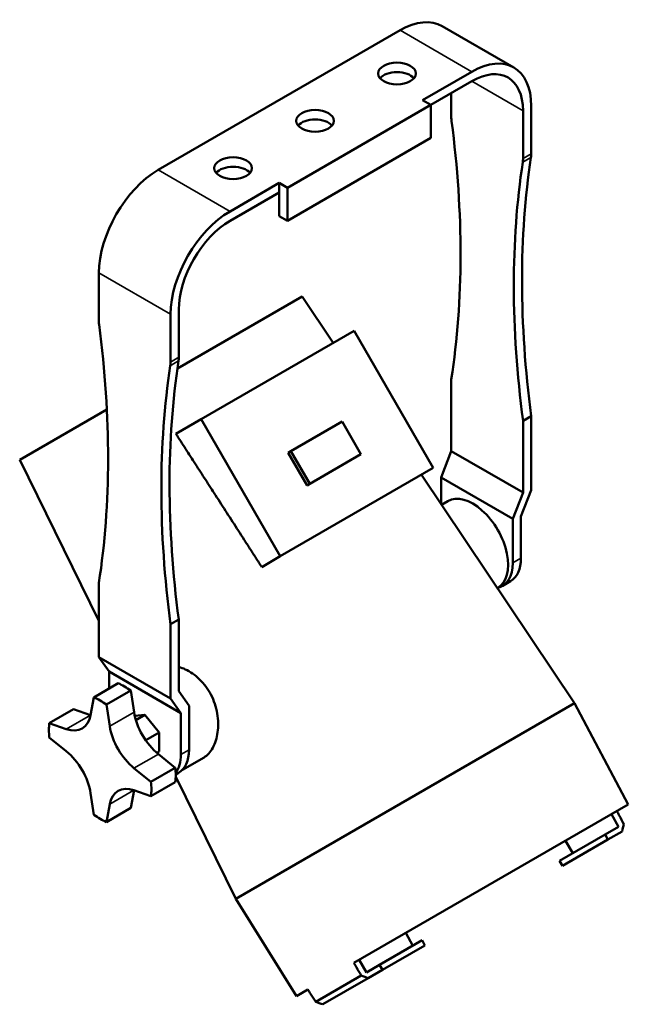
# Model space of a CAD drawing. Header units: millimetres. Extents: x 20 to 2980, y 20 to 2980.
# Tile 3 of 4: x 2170 to 2380, y 524 to 863. Entities that reach past the tile are written whole.
import ezdxf

# ---------------------------------------------------------------- set-up
doc = ezdxf.new("R2010")
doc.units = ezdxf.units.MM
doc.layers.add('Visible (ISO)', color=7, linetype='Continuous', lineweight=50)
doc.layers.add('Visible Narrow (ISO)', color=7, linetype='Continuous', lineweight=35)

msp = doc.modelspace()

# ---------------------------------------------------------------- linework, layer by layer
at = {"layer": 'Visible (ISO)'}
for p, q in [((2217.88, 811.5), (2301.32, 859.68)), ((2315.82, 861.11), (2340.56, 846.82)), ((2309.09, 835.59), (2326.06, 845.39)), ((2311.92, 833.96), (2326.06, 842.12)), ((2318.99, 829.72), (2318.99, 838.04)), ((2262.42, 805.38), (2311.92, 833.96)), ((2311.92, 833.96), (2309.09, 835.59)), ((2311.92, 833.96), (2311.92, 822.53)), ((2346.57, 817.06), (2346.57, 833.55)), ((2343.74, 831.91), (2343.74, 815.43)), ((2262.42, 793.95), (2311.92, 822.53)), ((2242.63, 797.21), (2259.6, 807.01)), ((2259.6, 807.01), (2262.42, 805.38)), ((2259.6, 807.01), (2259.6, 803.75)), ((2262.42, 805.38), (2262.42, 793.95)), ((2242.63, 793.95), (2259.6, 803.75)), ((2259.6, 803.75), (2259.6, 795.58)), ((2259.6, 795.58), (2262.42, 793.95)), ((2197.37, 759.5), (2197.37, 775.98)), ((2224.47, 742.94), (2267.56, 767.82)), ((2267.56, 767.82), (2278.25, 751.85)), ((2222.12, 761.7), (2222.12, 745.21)), ((2224.95, 746.85), (2224.95, 763.33)), ((2285.43, 755.99), (2232.66, 725.52)), ((2312.75, 708.67), (2285.43, 755.99)), ((2318.99, 714.53), (2318.99, 739.24)), ((2170.06, 711.53), (2200.12, 728.89)), ((2232.66, 725.52), (2223.93, 720.48)), ((2232.66, 725.52), (2259.97, 678.2)), ((2281.3, 724.66), (2263.62, 714.45)), ((2287.8, 713.4), (2281.3, 724.66)), ((2343.74, 724.95), (2346.57, 726.59)), ((2343.74, 700.24), (2343.74, 724.95)), ((2346.57, 701), (2346.57, 726.59)), ((2262.74, 713.94), (2263.62, 714.45)), ((2269.24, 702.68), (2262.74, 713.94)), ((2263.62, 714.45), (2270.12, 703.19)), ((2270.12, 703.19), (2287.8, 713.4)), ((2318.99, 714.53), (2315.46, 705.41)), ((2343.74, 700.24), (2318.99, 714.53)), ((2170.06, 711.53), (2197.37, 656)), ((2259.97, 678.2), (2312.75, 708.67)), ((2269.24, 702.68), (2270.12, 703.19)), ((2308.72, 706.35), (2361.51, 627.5)), ((2315.46, 705.41), (2340.21, 691.13)), ((2315.46, 696.28), (2315.46, 705.41)), ((2340.21, 691.13), (2343.74, 700.24)), ((2346.57, 701), (2343.03, 691.89)), ((2315.66, 695.98), (2317.8, 697.22)), ((2340.21, 675.96), (2340.21, 691.13)), ((2343.03, 677.6), (2343.03, 691.89)), ((2259.97, 678.2), (2253.58, 674.51)), ((2339.41, 669.59), (2336.58, 667.95)), ((2197.37, 669.02), (2197.37, 643.44)), ((2334.88, 667.27), (2335.04, 667.36)), ((2222.12, 654.74), (2224.95, 656.37)), ((2224.95, 656.37), (2224.95, 631.65)), ((2222.12, 629.15), (2222.12, 654.74)), ((2197.37, 643.44), (2222.12, 629.15)), ((2197.37, 643.44), (2200.91, 638.41)), ((2225.65, 624.12), (2200.91, 638.41)), ((2200.91, 632.58), (2200.91, 638.41)), ((2204.05, 634.4), (2195.65, 629.55)), ((2208.37, 631.9), (2199.98, 627.06)), ((2209.51, 624.48), (2208.37, 631.9)), ((2195.65, 629.55), (2194.52, 623.44)), ((2225.65, 624.12), (2222.12, 629.15)), ((2224.95, 631.65), (2228.48, 626.62)), ((2188.66, 625.51), (2180.27, 620.67)), ((2194.52, 623.45), (2188.66, 625.51)), ((2201.11, 619.64), (2199.98, 627.06)), ((2228.48, 611.46), (2228.48, 626.62)), ((2244.6, 560), (2361.51, 627.5)), ((2380.07, 592.6), (2361.51, 627.5)), ((2209.75, 623.19), (2213.28, 623.5)), ((2210.14, 621.69), (2213.28, 623.5)), ((2213.28, 623.5), (2218.18, 617.41)), ((2225.65, 609.83), (2225.65, 624.12)), ((2186.13, 618.6), (2180.27, 620.67)), ((2180.27, 615.68), (2186.13, 610.98)), ((2213.53, 614.72), (2218.18, 617.41)), ((2218.18, 617.41), (2218.18, 610.88)), ((2217.35, 610.4), (2218.18, 610.88)), ((2223.75, 605.26), (2217.9, 609.95)), ((2226.24, 604.55), (2233.69, 608.85)), ((2215.36, 600.41), (2209.5, 605.1)), ((2223.75, 605.26), (2215.36, 600.41)), ((2223.88, 602.12), (2244.6, 560)), ((2224.86, 603.45), (2223.89, 602.89)), ((2215.36, 595.42), (2223.75, 600.26)), ((2194.52, 596.45), (2195.65, 589.03)), ((2208.37, 591.38), (2209.51, 597.49)), ((2209.5, 597.49), (2215.36, 595.42)), ((2199.98, 586.54), (2201.11, 592.64)), ((2208.37, 591.38), (2199.98, 586.54)), ((2285.37, 537.93), (2380.07, 592.6)), ((2374.27, 589.25), (2376.65, 584.85)), ((2376.65, 584.85), (2372.06, 582.2)), ((2356.34, 573.13), (2372.06, 582.2)), ((2372.06, 582.2), (2373.04, 580.46)), ((2373.04, 580.46), (2377.97, 583.31)), ((2373.04, 580.46), (2357.4, 571.43)), ((2360.94, 575.78), (2358.38, 580.08)), ((2356.34, 573.13), (2357.4, 571.43)), ((2265.54, 526.48), (2244.6, 560)), ((2303.27, 548.26), (2305.67, 543.87)), ((2294.27, 537.29), (2308.92, 545.75)), ((2309.85, 543.98), (2295.21, 535.53)), ((2309.85, 543.98), (2308.92, 545.75)), ((2289.68, 534.64), (2287.23, 539)), ((2294.27, 537.29), (2289.68, 534.64)), ((2294.27, 537.29), (2295.21, 535.53)), ((2272.2, 524.46), (2287.91, 533.54)), ((2290.28, 532.68), (2295.21, 535.53)), ((2290.28, 532.68), (2274.64, 523.65)), ((2265.54, 526.48), (2269.48, 528.75))]:
    msp.add_line(p, q, dxfattribs=at)
for centre, major_axis, ratio, start_param, end_param in [((2301.32, 836), (14.5, 25.11), 0.57735, 0, 0.785398), ((2326.06, 821.71), (14.5, 25.11), 0.57735, 5.497787, 7.068583), ((2300.25, 841.51), (6.5, 0), 0.57735, 0.450197, 2.691396), ((2326.06, 821.71), (12.5, 21.65), 0.57735, 5.497787, 7.068583), ((2271.97, 825.18), (6.5, 0), 0.57735, 0.450197, 2.691396), ((2326.06, 825.64), (-5, 8.66), 0.57735, 0.785398, 0.946305), ((2082.92, 920.45), (-169.18, 293.03), 0.57735, 3.763718, 4.087898), ((2582.65, 635.2), (-169.18, 293.03), 0.57735, 0.624491, 0.948671), ((2336.67, 819.51), (5, -8.66), 0.57735, 0.624491, 0.785398), ((2339.5, 821.15), (-5, 8.66), 0.57735, 3.766084, 3.926991), ((2243.69, 808.85), (6.5, 0), 0.57735, 0.450197, 2.691396), ((2579.82, 633.56), (169.18, -293.03), 0.57735, 3.766084, 4.090264), ((2217.88, 787.82), (-14.5, -25.11), 0.57735, 3.926991, 5.497787), ((2242.63, 773.54), (14.5, 25.11), 0.57735, 0.785398, 2.356194), ((2242.63, 773.54), (-12.5, -21.65), 0.57735, 3.926991, 5.497787), ((2204.44, 755.42), (-5, 8.66), 0.57735, 0.785398, 0.946305), ((1961.3, 850.23), (-169.18, 293.03), 0.57735, 3.763718, 4.087898), ((2458.19, 563.34), (169.18, -293.03), 0.57735, 3.766084, 4.090264), ((2461.02, 564.98), (-169.18, 293.03), 0.57735, 0.624491, 0.948671), ((2215.05, 749.3), (5, -8.66), 0.57735, 0.624491, 0.785398), ((2217.88, 750.93), (-5, 8.66), 0.57735, 3.766084, 3.926991), ((2326.42, 682.29), (-8.62, 14.93), 0.57735, 3.141593, 6.283186), ((2330.66, 684.74), (8.75, -15.16), 0.57735, 0, 0.785398), ((2327.83, 683.11), (8.75, -15.16), 0.57735, 6.109758, 7.068583), ((2206.21, 612.89), (12.5, -21.65), 0.57735, 2.233657, 2.478732), ((2197.82, 608.04), (-12.5, 21.65), 0.57735, 5.375249, 5.620325), ((2184.11, 631.79), (7.5, -12.99), 0.57735, 5.689486, 6.876884), ((2219.92, 620.8), (-7.5, 12.99), 0.57735, 0.977097, 2.164495), ((2197.82, 608.04), (12.5, -21.65), 0.57735, 3.804453, 4.049529), ((2211.52, 615.96), (-7.5, 12.99), 0.57735, 0.977097, 2.164495), ((2216.11, 618.61), (8.75, -15.16), 0.57735, 0, 0.785398), ((2184.11, 600.13), (7.5, -12.99), 0.57735, 0.977097, 2.164495), ((2213.28, 616.97), (8.75, -15.16), 0.57735, 0.242274, 0.785398), ((2206.21, 612.89), (12.5, -21.65), 0.57735, 0.66286, 0.907936), ((2211.52, 584.3), (-7.5, 12.99), 0.57735, 5.689486, 6.876884), ((2197.82, 608.04), (-12.5, 21.65), 0.57735, 3.804453, 4.049529), ((2197.82, 608.04), (12.5, -21.65), 0.57735, 5.375249, 5.620325), ((-954.68, 1987.92), (-1805.59, 3532.04), 0.81922, 3.940215, 3.940922), ((2809.99, 4161.45), (1808.29, -3530.66), 0.813051, 5.56655, 5.567257), ((2724.54, 4112.12), (-2156.04, 3329.71), 0.81922, 2.342263, 2.342971)]:
    msp.add_ellipse(centre, major_axis=major_axis, ratio=ratio, start_param=start_param, end_param=end_param, dxfattribs=at)
for centre in [(2300.25, 844.77), (2271.97, 828.44), (2243.69, 812.11)]:
    msp.add_ellipse(centre, major_axis=(6.5, 0), ratio=0.57735, dxfattribs=at)
msp.add_rational_spline([(2223.93, 720.48), (2238.03, 698.67), (2253.58, 674.51)], [1.00020506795, 1.00087788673, 1], degree=2, dxfattribs=at)
for points, knots in [([(2224.95, 640.05), (2225.71, 639.83), (2226.47, 639.54), (2228.03, 638.81), (2228.88, 638.32), (2230.55, 637.16), (2231.38, 636.48), (2232.93, 634.97), (2233.66, 634.14), (2234.98, 632.37), (2235.56, 631.43), (2236.57, 629.5), (2237.02, 628.44), (2237.76, 626.25), (2238.04, 625.12), (2238.43, 622.85), (2238.52, 621.72), (2238.55, 619.53), (2238.48, 618.48), (2238.21, 616.53), (2238, 615.56), (2237.44, 613.75), (2237.08, 612.9), (2236.26, 611.38), (2235.8, 610.71), (2234.79, 609.61), (2234.24, 609.17), (2233.69, 608.85)], [-6.883392, -6.883392, -6.883392, -6.883392, -6.596248, -6.596248, -6.275276, -6.275276, -5.954304, -5.954304, -5.633331, -5.633331, -5.312359, -5.312359, -4.979831, -4.979831, -4.647303, -4.647303, -4.314775, -4.314775, -3.982247, -3.982247, -3.65073, -3.65073, -3.319213, -3.319213, -2.987696, -2.987696, -2.656179, -2.656179, -2.656179, -2.656179]), ([(2378.49, 585.83), (2377.97, 586.82), (2377.45, 587.81), (2376.93, 588.81), (2376.67, 589.32), (2376.4, 589.82), (2376.14, 590.33)], [0, 0, 0, 0, 0.3333333, 0.3333333, 0.3333333, 0.503748, 0.503748, 0.503748, 0.503748]), ([(2285.37, 537.93), (2285.65, 537.43), (2285.94, 536.94), (2286.23, 536.44), (2286.79, 535.47), (2287.35, 534.5), (2287.91, 533.54)], [0.496252, 0.496252, 0.496252, 0.496252, 0.6666667, 0.6666667, 0.6666667, 1, 1, 1, 1]), ([(2272.2, 524.46), (2271.6, 525.41), (2271, 526.36), (2270.4, 527.3), (2270.09, 527.78), (2269.78, 528.27), (2269.48, 528.75)], [0, 0, 0, 0, 0.3333333, 0.3333333, 0.3333333, 0.503748, 0.503748, 0.503748, 0.503748])]:
    msp.add_open_spline(points, degree=3, knots=knots, dxfattribs=at)
at = {"layer": 'Visible Narrow (ISO)'}
for p, q in [((2326.06, 845.39), (2301.32, 859.68)), ((2343.74, 831.91), (2326.06, 842.12)), ((2343.65, 814.18), (2346.48, 815.81)), ((2343.74, 815.43), (2346.57, 817.06)), ((2217.88, 811.5), (2242.63, 797.21)), ((2222.12, 761.7), (2197.37, 775.98)), ((2222.03, 743.96), (2224.86, 745.59)), ((2222.12, 745.21), (2224.95, 746.85)), ((2340.21, 675.96), (2343.03, 677.6)), ((2186.13, 618.6), (2194.52, 623.44)), ((2201.11, 619.64), (2209.51, 624.48)), ((2225.65, 609.83), (2228.48, 611.46)), ((2217.9, 609.95), (2209.5, 605.1)), ((2209.5, 597.49), (2201.11, 592.64))]:
    msp.add_line(p, q, dxfattribs=at)

doc.saveas('drawing.dxf')
